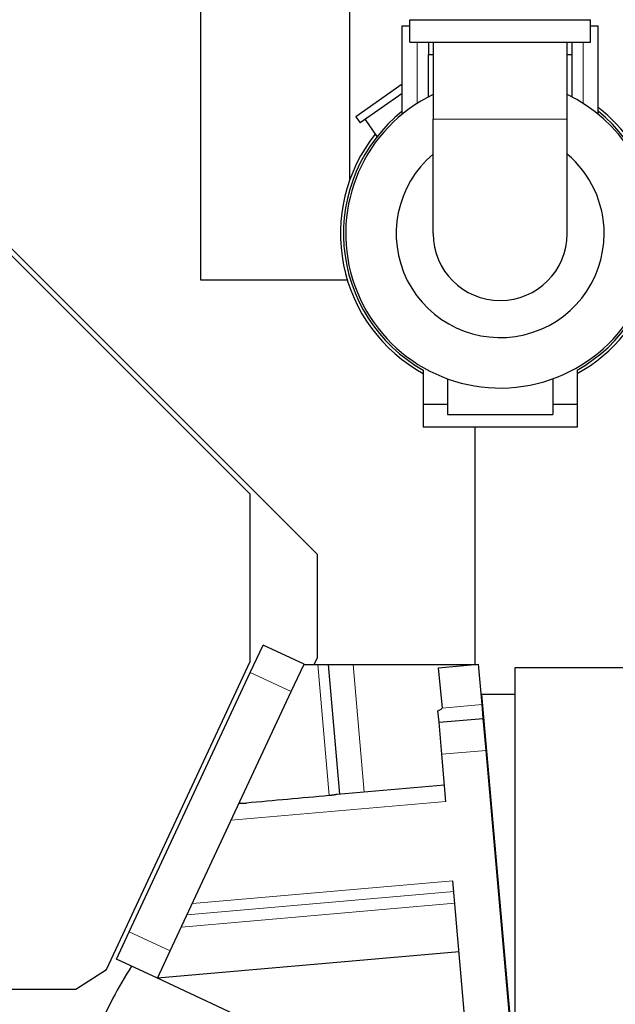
# Model space of a CAD drawing. Header units: inches. Extents: x 0 to 20790, y -12 to 14700.
# Tile 162 of 184: x 10242 to 10638, y 11747 to 12400. Entities that reach past the tile are written whole.
import ezdxf

# ---------------------------------------------------------------- set-up
doc = ezdxf.new("R2010")
doc.units = ezdxf.units.IN
doc.layers.add('1', color=7, linetype='Continuous', true_color=0xffffff)
doc.layers.add('254', color=7, linetype='Continuous', true_color=0xffffff)
doc.styles.add('latin_extended', font='simplex.shx')
doc.dimstyles.get("Standard").update_dxf_attribs({"dimtxt": 0.18, "dimasz": 0.18, "dimexe": 0.18, "dimexo": 0.0625, "dimgap": 0.09, "dimtad": 0, "dimtih": 1, "dimtoh": 1, "dimdec": 4, "dimzin": 0, "dimdsep": 46, "dimtxsty": 'Standard', "dimcen": 0.09, "dimadec": 0, "dimazin": 0, "dimtfac": 1, "dimtdec": 4, "dimtofl": 0, "dimtmove": 0, "dimatfit": 3, "dimfxl": 1, "dimtolj": 1, "dimtzin": 0, "dimarcsym": 0})

# ---------------------------------------------------------------- blocks, each defined once
blk = doc.blocks.new('_U15')
at = {"layer": '254', "color": 3, "linetype": 'Continuous', "lineweight": 13, "transparency": 16777216}
for p, q in [((8907.16, 12130.32), (8907.16, 13278.92)), ((11914.73, 9629.82), (11914.73, 13278.92)), ((9029.66, 13243.92), (11792.23, 13243.92))]:
    blk.add_line(p, q, dxfattribs=at)
at = {"layer": '254', "color": 3, "transparency": 16777216}
for points in [[(9029.66, 13264.33), (9029.66, 13223.5), (8907.16, 13243.92)], [(11792.23, 13223.5), (11792.23, 13264.33), (11914.73, 13243.92)]]:
    blk.add_solid(points, dxfattribs=at)
at = {"layer": 'Defpoints', "color": 0, "transparency": 16777216}
for p in [(11914.73, 13243.92), (8907.16, 12095.32), (11914.73, 9594.82)]:
    blk.add_point(p, dxfattribs=at)
at = {"layer": '254', "color": 2, "lineweight": 13, "transparency": 16777216, "insert": (10195.11, 13427.67), "char_height": 122.5, "attachment_point": 1, "style": 'latin_extended'}
blk.add_mtext('\\A1;3008', dxfattribs=at)

msp = doc.modelspace()

# ---------------------------------------------------------------- linework, layer by layer
at = {"layer": '1', "color": 2, "linetype": 'Continuous', "lineweight": 25}
for p, q in [((10362.574, 12227.324), (10362.574, 12675.324)), ((10461.227, 12413.324), (10461.227, 12293.482)), ((10501.227, 12385.324), (10501.227, 12400.324)), ((10501.227, 12400.324), (10621.227, 12400.324)), ((10621.227, 12385.324), (10621.227, 12400.324)), ((10496.227, 12396.324), (10501.227, 12396.324)), ((10496.227, 12337.579), (10496.227, 12396.324)), ((10621.227, 12396.324), (10626.227, 12396.324)), ((10626.227, 12337.579), (10626.227, 12396.324)), ((10501.227, 12385.324), (10621.227, 12385.324)), ((10513.727, 12385.324), (10513.727, 12377.324)), ((10516.777, 12385.327), (10516.777, 12334.324)), ((10605.677, 12334.324), (10605.677, 12385.327)), ((10608.727, 12385.324), (10608.727, 12377.324)), ((10513.727, 12349.154), (10513.727, 12377.324)), ((10513.727, 12377.324), (10516.777, 12377.324)), ((10605.677, 12377.324), (10608.727, 12377.324)), ((10608.727, 12377.324), (10608.727, 12349.154)), ((10496.227, 12357.472), (10465.407, 12335.892)), ((10496.229, 12351.37), (10468.275, 12331.796)), ((10465.407, 12335.892), (10468.275, 12331.796)), ((10471.552, 12334.091), (10479.482, 12322.766)), ((10516.777, 12258.324), (10516.777, 12334.324)), ((10605.677, 12258.324), (10605.677, 12334.324)), ((10395.357, 12085.347), (10204.357, 12276.347)), ((10440.074, 12045.228), (10205.478, 12279.824)), ((10459.861, 12227.324), (10362.574, 12227.324)), ((10510.227, 12167.688), (10510.227, 12144.824)), ((10612.227, 12167.688), (10612.227, 12144.824)), ((10526.227, 12161.985), (10526.227, 12138.324)), ((10596.227, 12161.985), (10596.227, 12138.324)), ((10526.228, 12144.824), (10510.227, 12144.824)), ((10510.227, 12144.824), (10510.227, 12129.824)), ((10612.227, 12144.824), (10596.226, 12144.824)), ((10612.227, 12144.824), (10612.227, 12129.824)), ((10526.227, 12138.324), (10596.227, 12138.324)), ((10612.227, 12129.824), (10510.227, 12129.824)), ((10544.574, 11972.329), (10544.574, 12129.824)), ((10395.357, 11974.347), (10395.357, 12085.347)), ((10440.074, 11977.041), (10440.074, 12045.228)), ((10395.424, 11967.012), (10403.878, 11985.137)), ((10431.066, 11972.457), (10403.878, 11985.137)), ((10299.957, 11769.78), (10395.357, 11974.347)), ((10437.874, 11972.323), (10440.074, 11977.041)), ((10422.612, 11954.331), (10431.066, 11972.457)), ((10431.004, 11972.323), (10440.167, 11972.323)), ((10440.167, 11972.323), (10447.14, 11972.323)), ((10447.14, 11972.323), (10463.634, 11972.323)), ((10447.14, 11972.323), (10454.679, 11886.151)), ((10463.634, 11972.323), (10545.475, 11972.323)), ((10520.18, 11970.11), (10546.88, 11972.446)), ((10520.18, 11970.11), (10522.623, 11943.399)), ((10549.218, 11945.726), (10546.88, 11972.446)), ((10571.227, 11970.324), (10832.22, 11970.324)), ((10571.227, 11704.324), (10571.227, 11970.324)), ((10315.115, 11794.819), (10395.424, 11967.012)), ((10342.303, 11782.138), (10422.612, 11954.331)), ((10548.902, 11952.324), (10570.599, 11704.324)), ((10571.227, 11952.324), (10548.902, 11952.324)), ((10520.637, 11933.93), (10519.962, 11941.647)), ((10550.025, 11936.501), (10549.218, 11945.726)), ((10520.637, 11933.93), (10550.025, 11936.501)), ((10551.884, 11915.252), (10550.025, 11936.501)), ((10522.496, 11912.681), (10520.637, 11933.93)), ((10567.748, 11733.924), (10551.884, 11915.252)), ((10525.233, 11881.395), (10522.496, 11912.681)), ((10524.285, 11892.24), (10452.974, 11886.001)), ((10388.096, 11880.323), (10388.1, 11880.333)), ((10388.096, 11880.323), (10392.828, 11880.323)), ((10388.097, 11880.325), (10388.097, 11880.325)), ((10538.36, 11731.353), (10529.843, 11828.713)), ((10306.661, 11776.693), (10315.115, 11794.819)), ((10333.849, 11764.013), (10342.303, 11782.138)), ((10533.971, 11781.521), (10333.849, 11764.013)), ((10333.849, 11764.013), (10306.661, 11776.693)), ((10279.657, 11756.847), (10299.957, 11769.78)), ((10458.955, 11705.665), (10333.849, 11764.013)), ((9802.357, 11756.847), (10279.657, 11756.847))]:
    msp.add_line(p, q, dxfattribs=at)
at = {"layer": '1', "color": 110, "linetype": 'Continuous', "lineweight": 13}
for p, q in [((10506.227, 12344.818), (10506.227, 12385.324)), ((10616.227, 12344.818), (10616.227, 12385.324)), ((10605.677, 12334.324), (10516.777, 12334.324)), ((10447.785, 11885.248), (10440.167, 11972.323)), ((10463.634, 11972.323), (10471.048, 11887.583)), ((10422.612, 11954.331), (10395.424, 11967.012)), ((10522.623, 11943.399), (10549.218, 11945.726)), ((10522.496, 11912.681), (10551.884, 11915.252)), ((10525.233, 11881.395), (10382.783, 11868.932)), ((10529.843, 11828.713), (10356.971, 11813.588)), ((10530.468, 11821.564), (10353.469, 11806.079)), ((10531.14, 11813.886), (10349.707, 11798.012)), ((10342.303, 11782.138), (10315.115, 11794.819))]:
    msp.add_line(p, q, dxfattribs=at)
at = {"layer": '1', "color": 2, "linetype": 'Continuous', "lineweight": 25}
for radius, start, end in [(102.5, 115.700625, 0), (102.5, 0, 64.305), (106, 16.441875, 52.183125), (104, 128.680022, 240.634136), (104, 299.365864, 51.319978), (106, 141.435, 241.239375), (69, 130.10625, 0), (69, 0, 49.899375), (44.45, 180, 0), (106, 298.760625, 343.56375)]:
    msp.add_arc((10561.227, 12258.324), radius, start, end, dxfattribs=at)
for centre, major_axis, ratio, start_param, end_param in [((10075.929, 11910.08), (446.695, 33.311), 0.0309339, 6.1716304, 6.2837046), ((10881.352, 11913.232), (1338.723, 116.233), 0.0075682, 1.8999521, 1.9436836)]:
    msp.add_ellipse(centre, major_axis=major_axis, ratio=ratio, start_param=start_param, end_param=end_param, dxfattribs=at)
for points, knots in [([(10452.974, 11886.001), (10452.811, 11885.987), (10452.64, 11885.967), (10452.282, 11885.918), (10452.096, 11885.889), (10451.707, 11885.825), (10451.505, 11885.79), (10451.268, 11885.748), (10451.241, 11885.743), (10451.188, 11885.734), (10451.162, 11885.729), (10451.081, 11885.715), (10450.92, 11885.687), (10450.756, 11885.658), (10450.424, 11885.601), (10450.198, 11885.563), (10449.737, 11885.489), (10449.502, 11885.453), (10449.201, 11885.411), (10449.141, 11885.403), (10449.02, 11885.386), (10448.958, 11885.378), (10448.775, 11885.354), (10448.652, 11885.339), (10448.283, 11885.296), (10448.035, 11885.271), (10447.785, 11885.248)], [0, 0, 0, 0, 0.125, 0.125, 0.25, 0.25, 0.375, 0.375, 0.390625, 0.390625, 0.40625, 0.40625, 0.4375, 0.5, 0.5, 0.625, 0.625, 0.75, 0.75, 0.78125, 0.78125, 0.8125, 0.8125, 0.875, 0.875, 1, 1, 1, 1]), ([(10316.657, 11772.038), (10312.233, 11765.108), (10303.8, 11750.586), (10293.352, 11728.413), (10284.544, 11704.656), (10277.379, 11678.519), (10272.242, 11647.927), (10271.064, 11626.077), (10271.128, 11614.418)], [0, 0, 0, 0, 0.1482935, 0.3025763, 0.4416012, 0.6049036, 0.7907963, 1, 1, 1, 1])]:
    msp.add_open_spline(points, degree=3, knots=knots, dxfattribs=at)

# ---------------------------------------------------------------- dimensions: what is measured, and where the dimension line sits
at = {"layer": '254', "color": 2, "linetype": 'Continuous', "lineweight": 13}
dim = msp.add_linear_dim(base=(11914.727, 13243.916), p1=(8907.162, 12095.324), p2=(11914.727, 9594.824), dimstyle='Standard', override={"dimscale": 35, "dimtxt": 3.5, "dimasz": 3.5, "dimexe": 1, "dimexo": 1, "dimgap": 1.75, "dimtad": 1, "dimtih": 1, "dimtoh": 0, "dimdec": 0, "dimlfac": 1, "dimzin": 8, "dimdsep": 46, "dimlunit": 2, "dimtxsty": 'latin_extended', "dimsah": 1, "dimse1": 0, "dimse2": 0, "dimsd1": 0, "dimsd2": 0, "dimclrd": 3, "dimclre": 3, "dimclrt": 2, "dimtol": 0, "dimtm": -0.1, "dimtfac": 0.714286, "dimtdec": 3, "dimtofl": 1, "dimtmove": 0, "dimtzin": 8, "dimlwd": 13, "dimlwe": 13}, dxfattribs=at)
dim.commit()
dim.dimension.update_dxf_attribs({"geometry": '_U15', "text_midpoint": (10410.944, 13243.916), "dimtype": 160})

doc.saveas('drawing.dxf')
